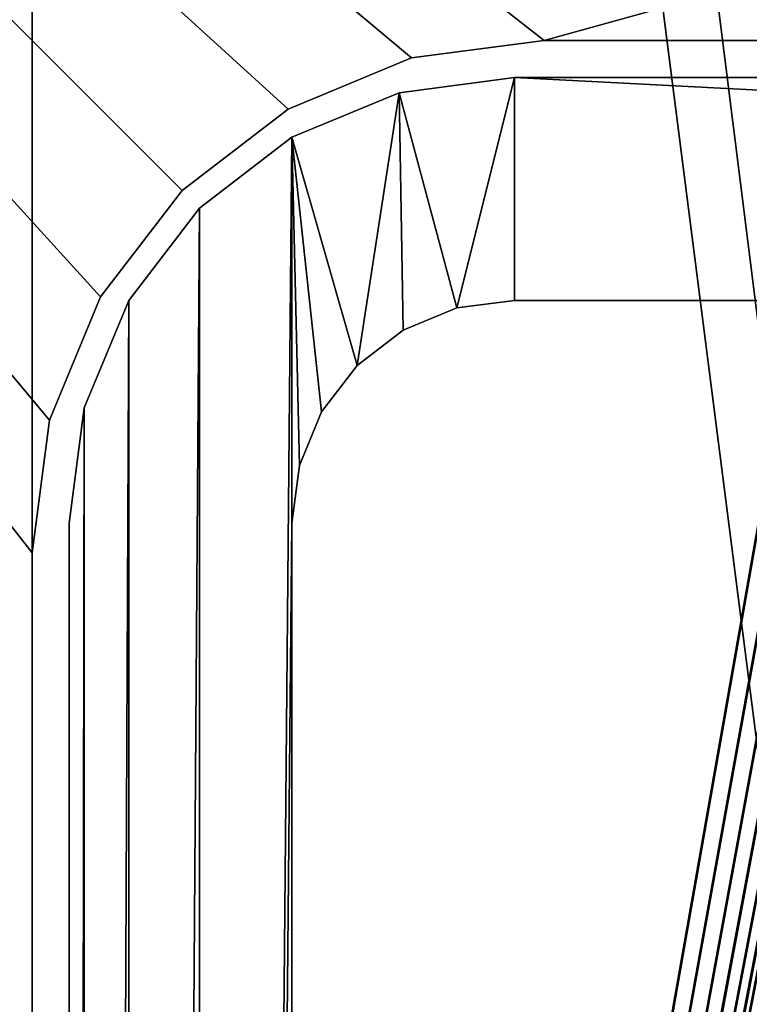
# Model space of a CAD drawing. Extents: x -277 to 1811, y -97 to 1083.
# Tile 19 of 81: x 23 to 33, y 156 to 169. Entities that reach past the tile are written whole.
import ezdxf

# ---------------------------------------------------------------- set-up
doc = ezdxf.new("R2010")
doc.units = 0
doc.header["$LTSCALE"] = 25.4
doc.layers.get('0').update_dxf_attribs({"color": 13, "linetype": 'CONTINUOUS'})
doc.layers.add('STEEL', color=134, linetype='CONTINUOUS')
doc.layers.add('WOOD', color=36, linetype='CONTINUOUS')

# ---------------------------------------------------------------- blocks, each defined once
blk = doc.blocks.new('LVI294_01A_01_01')
at = {"color": 0}
for p, q in [((0, 34.796, -65.553), (415, 35, -64)), ((0, 34.796, -65.553), (415, 35, -64)), ((0, 34.796, -65.553), (0, 35, -64)), ((0, 35, -64), (415, 35, -64)), ((0, 35, -64), (0, 35, 64)), ((0, 35, -64), (415, 35, -64)), ((0, 35, -64), (0, 35, 64)), ((0, 34.796, -65.553), (0, 35, -64)), ((415, 35, -64), (415, 34.796, -65.553)), ((415, 35, 64), (415, 35, -64)), ((415, 35, -64), (415, 34.796, -65.553)), ((415, 35, 64), (415, 35, -64)), ((0, 34.196, -67), (415, 34.796, -65.553)), ((0, 34.196, -67), (415, 34.796, -65.553)), ((0, 34.196, -67), (0, 34.796, -65.553)), ((0, 34.796, -65.553), (415, 34.796, -65.553)), ((0, 34.796, -65.553), (415, 34.796, -65.553)), ((0, 34.196, -67), (0, 34.796, -65.553)), ((415, 34.796, -65.553), (415, 34.196, -67)), ((415, 34.796, -65.553), (415, 34.196, -67)), ((0, 33.243, -68.243), (415, 34.196, -67)), ((0, 33.243, -68.243), (415, 34.196, -67)), ((0, 33.243, -68.243), (0, 34.196, -67)), ((0, 34.196, -67), (415, 34.196, -67)), ((0, 34.196, -67), (415, 34.196, -67)), ((0, 33.243, -68.243), (0, 34.196, -67)), ((415, 34.196, -67), (415, 33.243, -68.243)), ((415, 34.196, -67), (415, 33.243, -68.243)), ((0, 32, -69.196), (415, 33.243, -68.243)), ((0, 32, -69.196), (415, 33.243, -68.243)), ((0, 32, -69.196), (0, 33.243, -68.243)), ((0, 33.243, -68.243), (415, 33.243, -68.243)), ((0, 33.243, -68.243), (415, 33.243, -68.243)), ((0, 32, -69.196), (0, 33.243, -68.243)), ((415, 33.243, -68.243), (415, 32, -69.196)), ((415, 33.243, -68.243), (415, 32, -69.196)), ((0, 30.553, -69.796), (415, 32, -69.196)), ((0, 30.553, -69.796), (415, 32, -69.196)), ((0, 30.553, -69.796), (0, 32, -69.196)), ((0, 32, -69.196), (415, 32, -69.196)), ((0, 32, -69.196), (415, 32, -69.196)), ((0, 32, 64), (0, 32, -64)), ((0, 32, -64), (415, 32, -64)), ((0, 32, -64), (415, 32, -64)), ((0, 32, -64), (415, 31.898, -64.776)), ((0, 32, -64), (415, 31.898, -64.776)), ((0, 32, -64), (0, 31.898, -64.776)), ((0, 30.553, -69.796), (0, 32, -69.196)), ((0, 32, -64), (0, 31.898, -64.776)), ((0, 32, 64), (0, 32, -64)), ((415, 32, -69.196), (415, 30.553, -69.796)), ((415, 32, -64), (415, 32, 64)), ((415, 31.898, -64.776), (415, 32, -64)), ((415, 32, -69.196), (415, 30.553, -69.796)), ((415, 32, -64), (415, 32, 64)), ((415, 31.898, -64.776), (415, 32, -64)), ((0, 31.898, -64.776), (415, 31.898, -64.776)), ((0, 31.898, -64.776), (415, 31.898, -64.776)), ((0, 31.898, -64.776), (415, 31.598, -65.5)), ((0, 31.898, -64.776), (415, 31.598, -65.5)), ((0, 31.898, -64.776), (0, 31.598, -65.5)), ((0, 31.898, -64.776), (0, 31.598, -65.5)), ((415, 31.598, -65.5), (415, 31.898, -64.776)), ((415, 31.598, -65.5), (415, 31.898, -64.776)), ((0, 31.598, -65.5), (415, 31.598, -65.5)), ((0, 31.598, -65.5), (415, 31.598, -65.5)), ((0, 31.598, -65.5), (415, 31.121, -66.121)), ((0, 31.598, -65.5), (415, 31.121, -66.121)), ((0, 31.598, -65.5), (0, 31.121, -66.121)), ((0, 31.598, -65.5), (0, 31.121, -66.121)), ((415, 31.121, -66.121), (415, 31.598, -65.5)), ((415, 31.121, -66.121), (415, 31.598, -65.5)), ((0, 31.121, -66.121), (415, 31.121, -66.121)), ((0, 31.121, -66.121), (415, 31.121, -66.121)), ((0, 31.121, -66.121), (415, 30.5, -66.598)), ((0, 31.121, -66.121), (415, 30.5, -66.598)), ((0, 31.121, -66.121), (0, 30.5, -66.598)), ((0, 31.121, -66.121), (0, 30.5, -66.598)), ((415, 30.5, -66.598), (415, 31.121, -66.121)), ((415, 30.5, -66.598), (415, 31.121, -66.121)), ((0, 29, -70), (415, 30.553, -69.796)), ((0, 29, -70), (415, 30.553, -69.796)), ((0, 29, -70), (0, 30.553, -69.796)), ((0, 30.553, -69.796), (415, 30.553, -69.796)), ((0, 30.553, -69.796), (415, 30.553, -69.796)), ((0, 29, -70), (0, 30.553, -69.796)), ((0, 30.5, -66.598), (415, 30.5, -66.598)), ((0, 30.5, -66.598), (415, 30.5, -66.598)), ((0, 30.5, -66.598), (415, 29.776, -66.898)), ((0, 30.5, -66.598), (415, 29.776, -66.898)), ((0, 30.5, -66.598), (0, 29.776, -66.898)), ((0, 30.5, -66.598), (0, 29.776, -66.898)), ((415, 30.553, -69.796), (415, 29, -70)), ((415, 30.553, -69.796), (415, 29, -70)), ((415, 29.776, -66.898), (415, 30.5, -66.598)), ((415, 29.776, -66.898), (415, 30.5, -66.598)), ((0, 29.776, -66.898), (415, 29.776, -66.898)), ((0, 29.776, -66.898), (415, 29.776, -66.898)), ((0, 29.776, -66.898), (415, 29, -67)), ((0, 29.776, -66.898), (415, 29, -67)), ((0, 29.776, -66.898), (0, 29, -67)), ((0, 29.776, -66.898), (0, 29, -67)), ((415, 29, -67), (415, 29.776, -66.898)), ((415, 29, -67), (415, 29.776, -66.898)), ((0, -29, -70), (0, 29, -70)), ((0, 29, -70), (415, 29, -70)), ((0, 29, -70), (415, 29, -70)), ((0, 29, -67), (415, 29, -67)), ((0, 29, -67), (0, -29, -67)), ((0, 29, -67), (415, 29, -67)), ((0, -29, -70), (0, 29, -70)), ((0, 29, -67), (0, -29, -67)), ((415, 29, -70), (415, -29, -70)), ((415, -29, -67), (415, 29, -67)), ((415, 29, -70), (415, -29, -70)), ((415, -29, -67), (415, 29, -67))]:
    blk.add_line(p, q, dxfattribs=at)
at = {"color": 253}
mesh = blk.add_polyface(dxfattribs=at)
corners = [(415, 35, -64), (415, 34.796, -65.553), (0, 34.796, -65.553)]
mesh.append_faces([[corners[k] for k in face] for face in [(0, 1, 2)]], dxfattribs={"color": 253})
mesh = blk.add_polyface(dxfattribs=at)
corners = [(0, 35, -64), (415, 35, -64), (0, 34.796, -65.553)]
mesh.append_faces([[corners[k] for k in face] for face in [(0, 1, 2)]], dxfattribs={"color": 253})
mesh = blk.add_polyface(dxfattribs=at)
corners = [(0, 35, -64), (415, 35, 64), (415, 35, -64), (0, 35, 64)]
mesh.append_faces([[corners[k] for k in face] for face in [(0, 1, 2), (1, 0, 3)]], dxfattribs={"vtx0": -1, "color": 253})
mesh = blk.add_polyface(dxfattribs=at)
corners = [(0, -34.796, 65.553), (0, -35, -64), (0, -35, 64), (0, -34.796, -65.553), (0, -34.196, 67), (0, -34.196, -67), (0, -33.243, 68.243), (0, -33.243, -68.243), (0, -32, 69.196), (0, -32, -69.196), (0, -32, 64), (0, -31.898, 64.776), (0, -30.553, 69.796), (0, -31.598, 65.5), (0, -31.121, 66.121), (0, -30.5, 66.598), (0, -29, 70), (0, -29.776, 66.898), (0, -29, 67), (0, 29, 70), (0, 29, 67), (0, 30.553, 69.796), (0, 29.776, 66.898), (0, 30.5, 66.598), (0, 31.121, 66.121), (0, 32, 69.196), (0, 31.598, 65.5), (0, 31.898, 64.776), (0, 32, 64), (0, 32, -64), (0, -31.898, -64.776), (0, -30.553, -69.796), (0, -32, -64), (0, -31.598, -65.5), (0, -31.121, -66.121), (0, -30.5, -66.598), (0, -29, -70), (0, -29.776, -66.898), (0, -29, -67), (0, 29, -70), (0, 29, -67), (0, 29.776, -66.898), (0, 30.553, -69.796), (0, 30.5, -66.598), (0, 31.121, -66.121), (0, 32, -69.196), (0, 31.598, -65.5), (0, 31.898, -64.776), (0, 33.243, 68.243), (0, 33.243, -68.243), (0, 34.196, 67), (0, 34.196, -67), (0, 34.796, 65.553), (0, 34.796, -65.553), (0, 35, 64), (0, 35, -64)]
mesh.append_faces([[corners[k] for k in face] for face in [(0, 1, 2), (53, 54, 55)]], dxfattribs={"vtx0": -1, "color": 253})
mesh.append_faces([[corners[k] for k in face] for face in [(1, 0, 3), (3, 4, 5), (5, 6, 7), (7, 8, 9), (10, 8, 11), (11, 12, 13), (13, 12, 14), (14, 12, 15), (15, 16, 17), (17, 16, 18), (18, 19, 20), (20, 21, 22), (22, 21, 23), (23, 21, 24), (24, 25, 26), (26, 25, 27), (27, 25, 28), (28, 25, 29), (9, 30, 31), (30, 9, 32), (32, 9, 10), (31, 35, 36), (36, 38, 39), (39, 41, 42), (42, 44, 45), (45, 48, 49), (49, 50, 51), (51, 52, 53)]], dxfattribs={"vtx0": -1, "vtx1": -1, "color": 253})
mesh.append_faces([[corners[k] for k in face] for face in [(9, 8, 10), (45, 29, 25)]], dxfattribs={"vtx0": -1, "vtx1": -1, "vtx2": -1, "color": 253})
mesh.append_faces([[corners[k] for k in face] for face in [(3, 0, 4), (5, 4, 6), (7, 6, 8), (11, 8, 12), (15, 12, 16), (18, 16, 19), (20, 19, 21), (24, 21, 25), (31, 30, 33), (31, 33, 34), (31, 34, 35), (36, 35, 37), (36, 37, 38), (39, 38, 40), (39, 40, 41), (42, 41, 43), (42, 43, 44), (45, 44, 46), (45, 46, 47), (45, 47, 29), (45, 25, 48), (49, 48, 50), (51, 50, 52), (53, 52, 54)]], dxfattribs={"vtx0": -1, "vtx2": -1, "color": 253})
mesh = blk.add_polyface(dxfattribs=at)
corners = [(415, -32, -69.196), (415, -32, -64), (415, -32, 64), (415, -31.898, -64.776), (415, -30.553, -69.796), (415, -31.598, -65.5), (415, -31.121, -66.121), (415, -30.5, -66.598), (415, -29, -70), (415, -29.776, -66.898), (415, -29, -67), (415, 29, -70), (415, 29, -67), (415, 29.776, -66.898), (415, 30.553, -69.796), (415, 30.5, -66.598), (415, 31.121, -66.121), (415, 32, -69.196), (415, 31.598, -65.5), (415, 31.898, -64.776), (415, 32, -64), (415, -35, -64), (415, -34.796, 65.553), (415, -35, 64), (415, -34.796, -65.553), (415, -34.196, 67), (415, -34.196, -67), (415, -33.243, 68.243), (415, -33.243, -68.243), (415, -32, 69.196), (415, -31.898, 64.776), (415, -30.553, 69.796), (415, -31.598, 65.5), (415, -31.121, 66.121), (415, -30.5, 66.598), (415, -29, 70), (415, -29.776, 66.898), (415, -29, 67), (415, 29, 70), (415, 29, 67), (415, 29.776, 66.898), (415, 30.553, 69.796), (415, 30.5, 66.598), (415, 31.121, 66.121), (415, 32, 69.196), (415, 31.598, 65.5), (415, 31.898, 64.776), (415, 32, 64), (415, 33.243, 68.243), (415, 33.243, -68.243), (415, 34.196, 67), (415, 34.196, -67), (415, 34.796, 65.553), (415, 34.796, -65.553), (415, 35, 64), (415, 35, -64)]
mesh.append_faces([[corners[k] for k in face] for face in [(21, 22, 23), (54, 53, 55)]], dxfattribs={"vtx0": -1, "color": 253})
mesh.append_faces([[corners[k] for k in face] for face in [(1, 0, 3), (3, 4, 5), (5, 4, 6), (6, 4, 7), (7, 8, 9), (9, 8, 10), (10, 11, 12), (12, 11, 13), (13, 14, 15), (15, 14, 16), (16, 17, 18), (18, 17, 19), (19, 17, 20), (22, 24, 25), (25, 26, 27), (27, 28, 29), (29, 30, 31), (31, 34, 35), (35, 37, 38), (38, 40, 41), (41, 43, 44), (44, 20, 48), (48, 49, 50), (50, 51, 52), (52, 53, 54)]], dxfattribs={"vtx0": -1, "vtx1": -1, "color": 253})
mesh.append_faces([[corners[k] for k in face] for face in [(29, 0, 2), (48, 20, 17)]], dxfattribs={"vtx0": -1, "vtx1": -1, "vtx2": -1, "color": 253})
mesh.append_faces([[corners[k] for k in face] for face in [(0, 1, 2), (3, 0, 4), (7, 4, 8), (10, 8, 11), (13, 11, 14), (16, 14, 17), (22, 21, 24), (25, 24, 26), (27, 26, 28), (29, 28, 0), (29, 2, 30), (31, 30, 32), (31, 32, 33), (31, 33, 34), (35, 34, 36), (35, 36, 37), (38, 37, 39), (38, 39, 40), (41, 40, 42), (41, 42, 43), (44, 43, 45), (44, 45, 46), (44, 46, 47), (44, 47, 20), (48, 17, 49), (50, 49, 51), (52, 51, 53)]], dxfattribs={"vtx0": -1, "vtx2": -1, "color": 253})
mesh = blk.add_polyface(dxfattribs=at)
corners = [(415, 34.796, -65.553), (415, 34.196, -67), (0, 34.196, -67)]
mesh.append_faces([[corners[k] for k in face] for face in [(0, 1, 2)]], dxfattribs={"color": 253})
mesh = blk.add_polyface(dxfattribs=at)
corners = [(0, 34.796, -65.553), (415, 34.796, -65.553), (0, 34.196, -67)]
mesh.append_faces([[corners[k] for k in face] for face in [(0, 1, 2)]], dxfattribs={"color": 253})
mesh = blk.add_polyface(dxfattribs=at)
corners = [(415, 34.196, -67), (415, 33.243, -68.243), (0, 33.243, -68.243)]
mesh.append_faces([[corners[k] for k in face] for face in [(0, 1, 2)]], dxfattribs={"color": 253})
mesh = blk.add_polyface(dxfattribs=at)
corners = [(0, 34.196, -67), (415, 34.196, -67), (0, 33.243, -68.243)]
mesh.append_faces([[corners[k] for k in face] for face in [(0, 1, 2)]], dxfattribs={"color": 253})
mesh = blk.add_polyface(dxfattribs=at)
corners = [(415, 32, -69.196), (0, 32, -69.196), (415, 33.243, -68.243)]
mesh.append_faces([[corners[k] for k in face] for face in [(0, 1, 2)]], dxfattribs={"color": 253})
mesh = blk.add_polyface(dxfattribs=at)
corners = [(415, 33.243, -68.243), (0, 32, -69.196), (0, 33.243, -68.243)]
mesh.append_faces([[corners[k] for k in face] for face in [(0, 1, 2)]], dxfattribs={"color": 253})
mesh = blk.add_polyface(dxfattribs=at)
corners = [(415, 30.553, -69.796), (0, 30.553, -69.796), (415, 32, -69.196)]
mesh.append_faces([[corners[k] for k in face] for face in [(0, 1, 2)]], dxfattribs={"color": 253})
mesh = blk.add_polyface(dxfattribs=at)
corners = [(415, 32, -69.196), (0, 30.553, -69.796), (0, 32, -69.196)]
mesh.append_faces([[corners[k] for k in face] for face in [(0, 1, 2)]], dxfattribs={"color": 253})
mesh = blk.add_polyface(dxfattribs=at)
corners = [(415, 32, 64), (0, 32, -64), (415, 32, -64), (0, 32, 64)]
mesh.append_faces([[corners[k] for k in face] for face in [(0, 1, 2), (1, 0, 3)]], dxfattribs={"vtx0": -1, "color": 253})
mesh = blk.add_polyface(dxfattribs=at)
corners = [(0, 32, -64), (415, 31.898, -64.776), (415, 32, -64)]
mesh.append_faces([[corners[k] for k in face] for face in [(0, 1, 2)]], dxfattribs={"color": 253})
mesh = blk.add_polyface(dxfattribs=at)
corners = [(0, 32, -64), (0, 31.898, -64.776), (415, 31.898, -64.776)]
mesh.append_faces([[corners[k] for k in face] for face in [(0, 1, 2)]], dxfattribs={"color": 253})
mesh = blk.add_polyface(dxfattribs=at)
corners = [(0, 31.898, -64.776), (415, 31.598, -65.5), (415, 31.898, -64.776)]
mesh.append_faces([[corners[k] for k in face] for face in [(0, 1, 2)]], dxfattribs={"color": 253})
mesh = blk.add_polyface(dxfattribs=at)
corners = [(0, 31.898, -64.776), (0, 31.598, -65.5), (415, 31.598, -65.5)]
mesh.append_faces([[corners[k] for k in face] for face in [(0, 1, 2)]], dxfattribs={"color": 253})
mesh = blk.add_polyface(dxfattribs=at)
corners = [(0, 31.598, -65.5), (415, 31.121, -66.121), (415, 31.598, -65.5)]
mesh.append_faces([[corners[k] for k in face] for face in [(0, 1, 2)]], dxfattribs={"color": 253})
mesh = blk.add_polyface(dxfattribs=at)
corners = [(0, 31.598, -65.5), (0, 31.121, -66.121), (415, 31.121, -66.121)]
mesh.append_faces([[corners[k] for k in face] for face in [(0, 1, 2)]], dxfattribs={"color": 253})
mesh = blk.add_polyface(dxfattribs=at)
corners = [(415, 31.121, -66.121), (0, 31.121, -66.121), (415, 30.5, -66.598)]
mesh.append_faces([[corners[k] for k in face] for face in [(0, 1, 2)]], dxfattribs={"color": 253})
mesh = blk.add_polyface(dxfattribs=at)
corners = [(415, 30.5, -66.598), (0, 31.121, -66.121), (0, 30.5, -66.598)]
mesh.append_faces([[corners[k] for k in face] for face in [(0, 1, 2)]], dxfattribs={"color": 253})
mesh = blk.add_polyface(dxfattribs=at)
corners = [(415, 29, -70), (0, 29, -70), (415, 30.553, -69.796)]
mesh.append_faces([[corners[k] for k in face] for face in [(0, 1, 2)]], dxfattribs={"color": 253})
mesh = blk.add_polyface(dxfattribs=at)
corners = [(415, 30.553, -69.796), (0, 29, -70), (0, 30.553, -69.796)]
mesh.append_faces([[corners[k] for k in face] for face in [(0, 1, 2)]], dxfattribs={"color": 253})
mesh = blk.add_polyface(dxfattribs=at)
corners = [(415, 30.5, -66.598), (0, 30.5, -66.598), (415, 29.776, -66.898)]
mesh.append_faces([[corners[k] for k in face] for face in [(0, 1, 2)]], dxfattribs={"color": 253})
mesh = blk.add_polyface(dxfattribs=at)
corners = [(415, 29.776, -66.898), (0, 30.5, -66.598), (0, 29.776, -66.898)]
mesh.append_faces([[corners[k] for k in face] for face in [(0, 1, 2)]], dxfattribs={"color": 253})
mesh = blk.add_polyface(dxfattribs=at)
corners = [(415, 29.776, -66.898), (0, 29.776, -66.898), (415, 29, -67)]
mesh.append_faces([[corners[k] for k in face] for face in [(0, 1, 2)]], dxfattribs={"color": 253})
mesh = blk.add_polyface(dxfattribs=at)
corners = [(415, 29, -67), (0, 29.776, -66.898), (0, 29, -67)]
mesh.append_faces([[corners[k] for k in face] for face in [(0, 1, 2)]], dxfattribs={"color": 253})
mesh = blk.add_polyface(dxfattribs=at)
corners = [(0, 29, -70), (415, -29, -70), (0, -29, -70), (415, 29, -70)]
mesh.append_faces([[corners[k] for k in face] for face in [(0, 1, 2), (1, 0, 3)]], dxfattribs={"vtx0": -1, "color": 253})
mesh = blk.add_polyface(dxfattribs=at)
corners = [(0, -29, -67), (415, 29, -67), (0, 29, -67), (415, -29, -67)]
mesh.append_faces([[corners[k] for k in face] for face in [(0, 1, 2), (1, 0, 3)]], dxfattribs={"vtx0": -1, "color": 253})
blk = doc.blocks.new('LVI294_01_A_01_02')
at = {"color": 0}
for p, q in [((170.5, 31.4), (170.5, 88.6)), ((170.5, 88.6, 5), (170.5, 31.4, 5)), ((170.5, 31.4), (170.5, 88.6)), ((170.5, 88.6, 5), (170.5, 31.4, 5)), ((170.265, 29.614), (170.5, 31.4)), ((170.5, 31.4, 5), (170.265, 29.614, 5)), ((170.5, 31.4), (170.265, 29.614, 5)), ((170.5, 31.4, 5), (170.265, 29.614, 5)), ((170.5, 31.4), (170.265, 29.614, 5)), ((170.265, 29.614), (170.5, 31.4)), ((170.5, 31.4), (170.5, 31.4, 5)), ((170.5, 31.4), (170.5, 31.4, 5)), ((169.576, 27.95), (170.265, 29.614)), ((170.265, 29.614, 5), (169.576, 27.95, 5)), ((170.265, 29.614), (169.576, 27.95, 5)), ((170.265, 29.614, 5), (169.576, 27.95, 5)), ((170.265, 29.614), (169.576, 27.95, 5)), ((169.576, 27.95), (170.265, 29.614)), ((170.265, 29.614), (170.265, 29.614, 5)), ((170.265, 29.614), (170.265, 29.614, 5)), ((168.479, 26.521), (169.576, 27.95)), ((169.576, 27.95, 5), (168.479, 26.521, 5)), ((169.576, 27.95), (168.479, 26.521, 5)), ((169.576, 27.95, 5), (168.479, 26.521, 5)), ((169.576, 27.95), (168.479, 26.521, 5)), ((168.479, 26.521), (169.576, 27.95)), ((169.576, 27.95), (169.576, 27.95, 5)), ((169.576, 27.95), (169.576, 27.95, 5)), ((167.05, 25.424), (168.479, 26.521)), ((168.479, 26.521, 5), (167.05, 25.424, 5)), ((168.479, 26.521), (167.05, 25.424, 5)), ((168.479, 26.521, 5), (167.05, 25.424, 5)), ((168.479, 26.521), (167.05, 25.424, 5)), ((167.05, 25.424), (168.479, 26.521)), ((168.479, 26.521), (168.479, 26.521, 5)), ((168.479, 26.521), (168.479, 26.521, 5)), ((165.386, 24.735), (167.05, 25.424)), ((167.05, 25.424, 5), (165.386, 24.735, 5)), ((167.05, 25.424), (165.386, 24.735, 5)), ((167.05, 25.424, 5), (165.386, 24.735, 5)), ((167.05, 25.424), (165.386, 24.735, 5)), ((165.386, 24.735), (167.05, 25.424)), ((167.05, 25.424), (167.05, 25.424, 5)), ((167.05, 25.424), (167.05, 25.424, 5)), ((163.6, 24.5), (165.386, 24.735)), ((165.386, 24.735, 5), (163.6, 24.5, 5)), ((165.386, 24.735), (163.6, 24.5, 5)), ((165.386, 24.735, 5), (163.6, 24.5, 5)), ((165.386, 24.735), (163.6, 24.5, 5)), ((163.6, 24.5), (165.386, 24.735)), ((165.386, 24.735), (165.386, 24.735, 5)), ((165.386, 24.735), (165.386, 24.735, 5)), ((36.4, 24.5), (163.6, 24.5)), ((163.6, 24.5, 5), (36.4, 24.5, 5)), ((36.4, 24.5), (163.6, 24.5)), ((163.6, 24.5, 5), (36.4, 24.5, 5)), ((163.6, 24.5), (163.6, 24.5, 5)), ((163.6, 24.5), (163.6, 24.5, 5))]:
    blk.add_line(p, q, dxfattribs=at)
at = {"color": 253}
mesh = blk.add_polyface(dxfattribs=at)
corners = [(5, 120), (29.5, 88.6), (29.5, 31.4), (29.735, 90.386), (30.424, 92.05), (31.521, 93.479), (32.95, 94.576), (34.614, 95.265), (195, 120), (36.4, 95.5), (163.6, 95.5), (165.386, 95.265), (167.05, 94.576), (168.479, 93.479), (169.576, 92.05), (170.265, 90.386), (170.5, 88.6), (170.5, 31.4), (0, 115), (0.17, 3.706), (0, 5), (0.17, 116.294), (0.67, 2.5), (0.67, 117.5), (1.464, 1.464), (1.464, 118.536), (2.5, 0.67), (2.5, 119.33), (3.706, 0.17), (3.706, 119.83), (5, 0), (29.735, 29.614), (30.424, 27.95), (31.521, 26.521), (32.95, 25.424), (34.614, 24.735), (195, 0), (36.4, 24.5), (163.6, 24.5), (165.386, 24.735), (167.05, 25.424), (168.479, 26.521), (169.576, 27.95), (170.265, 29.614), (196.294, 119.83), (196.294, 0.17), (197.5, 0.67), (197.5, 119.33), (198.536, 118.536), (198.536, 1.464), (199.33, 2.5), (199.33, 117.5), (199.83, 3.706), (199.83, 116.294), (200, 5), (200, 115)]
mesh.append_faces([[corners[k] for k in face] for face in [(18, 19, 20), (54, 53, 55)]], dxfattribs={"vtx0": -1, "color": 253})
mesh.append_faces([[corners[k] for k in face] for face in [(1, 0, 3), (3, 0, 4), (4, 0, 5), (5, 0, 6), (6, 0, 7), (7, 8, 9), (9, 8, 10), (10, 8, 11), (11, 8, 12), (12, 8, 13), (13, 8, 14), (14, 8, 15), (15, 8, 16), (16, 8, 17), (19, 21, 22), (22, 23, 24), (24, 25, 26), (26, 27, 28), (28, 29, 30), (30, 35, 36), (31, 0, 2), (36, 44, 45), (45, 44, 46), (46, 48, 49), (49, 48, 50), (50, 51, 52), (52, 53, 54)]], dxfattribs={"vtx0": -1, "vtx1": -1, "color": 253})
mesh.append_faces([[corners[k] for k in face] for face in [(30, 0, 31), (36, 17, 8)]], dxfattribs={"vtx0": -1, "vtx1": -1, "vtx2": -1, "color": 253})
mesh.append_faces([[corners[k] for k in face] for face in [(0, 1, 2), (7, 0, 8), (19, 18, 21), (22, 21, 23), (24, 23, 25), (26, 25, 27), (28, 27, 29), (30, 29, 0), (30, 31, 32), (30, 32, 33), (30, 33, 34), (30, 34, 35), (36, 35, 37), (36, 37, 38), (36, 38, 39), (36, 39, 40), (36, 40, 41), (36, 41, 42), (36, 42, 43), (36, 43, 17), (36, 8, 44), (46, 44, 47), (46, 47, 48), (50, 48, 51), (52, 51, 53)]], dxfattribs={"vtx0": -1, "vtx2": -1, "color": 253})
mesh = blk.add_polyface(dxfattribs=at)
corners = [(0.17, 3.706, 5), (0, 115, 5), (0, 5, 5), (0.17, 116.294, 5), (0.67, 2.5, 5), (0.67, 117.5, 5), (1.464, 1.464, 5), (1.464, 118.536, 5), (2.5, 0.67, 5), (2.5, 119.33, 5), (3.706, 0.17, 5), (3.706, 119.83, 5), (5, 0, 5), (5, 120, 5), (29.735, 29.614, 5), (30.424, 27.95, 5), (31.521, 26.521, 5), (32.95, 25.424, 5), (34.614, 24.735, 5), (195, 0, 5), (29.5, 31.4, 5), (36.4, 24.5, 5), (163.6, 24.5, 5), (165.386, 24.735, 5), (167.05, 25.424, 5), (168.479, 26.521, 5), (169.576, 27.95, 5), (170.265, 29.614, 5), (170.5, 31.4, 5), (34.614, 95.265, 5), (195, 120, 5), (32.95, 94.576, 5), (31.521, 93.479, 5), (30.424, 92.05, 5), (29.735, 90.386, 5), (29.5, 88.6, 5), (36.4, 95.5, 5), (163.6, 95.5, 5), (165.386, 95.265, 5), (167.05, 94.576, 5), (168.479, 93.479, 5), (169.576, 92.05, 5), (170.265, 90.386, 5), (170.5, 88.6, 5), (196.294, 0.17, 5), (196.294, 119.83, 5), (197.5, 0.67, 5), (197.5, 119.33, 5), (198.536, 1.464, 5), (198.536, 118.536, 5), (199.33, 2.5, 5), (199.33, 117.5, 5), (199.83, 3.706, 5), (199.83, 116.294, 5), (200, 5, 5), (200, 115, 5)]
mesh.append_faces([[corners[k] for k in face] for face in [(0, 1, 2), (53, 54, 55)]], dxfattribs={"vtx0": -1, "color": 253})
mesh.append_faces([[corners[k] for k in face] for face in [(1, 0, 3), (3, 4, 5), (5, 6, 7), (7, 8, 9), (9, 10, 11), (11, 12, 13), (14, 12, 15), (15, 12, 16), (16, 12, 17), (17, 12, 18), (18, 19, 21), (21, 19, 22), (22, 19, 23), (23, 19, 24), (24, 19, 25), (25, 19, 26), (26, 19, 27), (27, 19, 28), (13, 29, 30), (29, 13, 31), (31, 13, 32), (32, 13, 33), (33, 13, 34), (34, 13, 35), (35, 13, 20), (30, 44, 45), (45, 46, 47), (47, 48, 49), (49, 50, 51), (51, 52, 53)]], dxfattribs={"vtx0": -1, "vtx1": -1, "color": 253})
mesh.append_faces([[corners[k] for k in face] for face in [(13, 12, 14), (30, 28, 19)]], dxfattribs={"vtx0": -1, "vtx1": -1, "vtx2": -1, "color": 253})
mesh.append_faces([[corners[k] for k in face] for face in [(3, 0, 4), (5, 4, 6), (7, 6, 8), (9, 8, 10), (11, 10, 12), (18, 12, 19), (13, 14, 20), (30, 29, 36), (30, 36, 37), (30, 37, 38), (30, 38, 39), (30, 39, 40), (30, 40, 41), (30, 41, 42), (30, 42, 43), (30, 43, 28), (30, 19, 44), (45, 44, 46), (47, 46, 48), (49, 48, 50), (51, 50, 52), (53, 52, 54)]], dxfattribs={"vtx0": -1, "vtx2": -1, "color": 253})
mesh = blk.add_polyface(dxfattribs=at)
corners = [(170.5, 88.6, 5), (170.5, 31.4), (170.5, 31.4, 5), (170.5, 88.6)]
mesh.append_faces([[corners[k] for k in face] for face in [(0, 1, 2), (1, 0, 3)]], dxfattribs={"vtx0": -1, "color": 253})
mesh = blk.add_polyface(dxfattribs=at)
corners = [(170.5, 31.4), (170.265, 29.614, 5), (170.5, 31.4, 5)]
mesh.append_faces([[corners[k] for k in face] for face in [(0, 1, 2)]], dxfattribs={"color": 253})
mesh = blk.add_polyface(dxfattribs=at)
corners = [(170.5, 31.4), (170.265, 29.614), (170.265, 29.614, 5)]
mesh.append_faces([[corners[k] for k in face] for face in [(0, 1, 2)]], dxfattribs={"color": 253})
mesh = blk.add_polyface(dxfattribs=at)
corners = [(170.265, 29.614, 5), (170.265, 29.614), (169.576, 27.95, 5)]
mesh.append_faces([[corners[k] for k in face] for face in [(0, 1, 2)]], dxfattribs={"color": 253})
mesh = blk.add_polyface(dxfattribs=at)
corners = [(170.265, 29.614), (169.576, 27.95), (169.576, 27.95, 5)]
mesh.append_faces([[corners[k] for k in face] for face in [(0, 1, 2)]], dxfattribs={"color": 253})
mesh = blk.add_polyface(dxfattribs=at)
corners = [(169.576, 27.95), (168.479, 26.521, 5), (169.576, 27.95, 5)]
mesh.append_faces([[corners[k] for k in face] for face in [(0, 1, 2)]], dxfattribs={"color": 253})
mesh = blk.add_polyface(dxfattribs=at)
corners = [(169.576, 27.95), (168.479, 26.521), (168.479, 26.521, 5)]
mesh.append_faces([[corners[k] for k in face] for face in [(0, 1, 2)]], dxfattribs={"color": 253})
mesh = blk.add_polyface(dxfattribs=at)
corners = [(168.479, 26.521, 5), (168.479, 26.521), (167.05, 25.424, 5)]
mesh.append_faces([[corners[k] for k in face] for face in [(0, 1, 2)]], dxfattribs={"color": 253})
mesh = blk.add_polyface(dxfattribs=at)
corners = [(167.05, 25.424, 5), (168.479, 26.521), (167.05, 25.424)]
mesh.append_faces([[corners[k] for k in face] for face in [(0, 1, 2)]], dxfattribs={"color": 253})
mesh = blk.add_polyface(dxfattribs=at)
corners = [(167.05, 25.424, 5), (167.05, 25.424), (165.386, 24.735, 5)]
mesh.append_faces([[corners[k] for k in face] for face in [(0, 1, 2)]], dxfattribs={"color": 253})
mesh = blk.add_polyface(dxfattribs=at)
corners = [(165.386, 24.735, 5), (167.05, 25.424), (165.386, 24.735)]
mesh.append_faces([[corners[k] for k in face] for face in [(0, 1, 2)]], dxfattribs={"color": 253})
mesh = blk.add_polyface(dxfattribs=at)
corners = [(165.386, 24.735, 5), (165.386, 24.735), (163.6, 24.5, 5)]
mesh.append_faces([[corners[k] for k in face] for face in [(0, 1, 2)]], dxfattribs={"color": 253})
mesh = blk.add_polyface(dxfattribs=at)
corners = [(163.6, 24.5, 5), (165.386, 24.735), (163.6, 24.5)]
mesh.append_faces([[corners[k] for k in face] for face in [(0, 1, 2)]], dxfattribs={"color": 253})
mesh = blk.add_polyface(dxfattribs=at)
corners = [(36.4, 24.5, 5), (163.6, 24.5), (36.4, 24.5), (163.6, 24.5, 5)]
mesh.append_faces([[corners[k] for k in face] for face in [(0, 1, 2), (1, 0, 3)]], dxfattribs={"vtx0": -1, "color": 253})
blk = doc.blocks.new('LVI294_01A_01_03')
at = {"color": 253}
mesh = blk.add_polyface(dxfattribs=at)
corners = [(-70.329, 0, 0.287), (110.915, 0), (-72.706, 0), (108.538, 0, 0.287), (-68.088, 0, 1.13), (106.298, 0, 1.13), (-66.112, 0, 2.482), (104.322, 0, 2.482), (-64.514, 0, 4.264), (102.724, 0, 4.264), (-54.978, 0, 17.883), (93.188, 0, 17.883), (91.27, 0, 20.022), (-53.061, 0, 20.022), (88.899, 0, 21.644), (-50.689, 0, 21.644), (86.21, 0, 22.656), (-48.001, 0, 22.656), (-45.148, 0, 23), (83.358, 0, 23), (-177.5, 0, -10), (-62.5, 0, -59), (-177.5, 0, -59), (-62.241, 0, -58.966), (-62, 0, -58.866), (-61.793, 0, -58.707), (-61.634, 0, -58.5), (-61.534, 0, -58.259), (-61.5, 0, -58), (-61.5, 0, -55), (174.579, 0, -55), (174.579, 0), (-177.159, 0, -7.412), (-176.16, 0, -5), (-174.571, 0, -2.929), (-172.5, 0, -1.34), (-170.088, 0, -0.341), (-167.5, 0)]
mesh.append_faces([[corners[k] for k in face] for face in [(16, 18, 19), (20, 21, 22)]], dxfattribs={"vtx0": -1, "color": 253})
mesh.append_faces([[corners[k] for k in face] for face in [(0, 1, 2), (1, 0, 3), (3, 4, 5), (5, 6, 7), (7, 8, 9), (9, 10, 11), (11, 10, 12), (12, 13, 14), (14, 15, 16), (21, 20, 23), (23, 20, 24), (24, 20, 25), (25, 20, 26), (26, 20, 27), (27, 20, 28), (28, 20, 29), (29, 20, 30), (30, 20, 31), (31, 2, 1)]], dxfattribs={"vtx0": -1, "vtx1": -1, "color": 253})
mesh.append_faces([[corners[k] for k in face] for face in [(3, 0, 4), (5, 4, 6), (7, 6, 8), (9, 8, 10), (12, 10, 13), (14, 13, 15), (16, 15, 17), (16, 17, 18), (31, 20, 32), (31, 32, 33), (31, 33, 34), (31, 34, 35), (31, 35, 36), (31, 36, 37), (31, 37, 2)]], dxfattribs={"vtx0": -1, "vtx2": -1, "color": 253})
mesh = blk.add_polyface(dxfattribs=at)
corners = [(-62.241, -5, -58.966), (-177.5, -5, -59), (-62.5, -5, -59), (-177.5, -5, -10), (-62, -5, -58.866), (-61.793, -5, -58.707), (-61.634, -5, -58.5), (-61.534, -5, -58.259), (-61.5, -5, -58), (-61.5, -5, -55), (174.579, -5), (174.579, -5, -55), (-177.159, -5, -7.412), (-176.16, -5, -5), (-174.571, -5, -2.929), (-172.5, -5, -1.34), (-170.088, -5, -0.341), (110.915, -5), (108.538, -5, 0.287), (-72.706, -5), (-70.329, -5, 0.287), (-68.088, -5, 1.13), (106.298, -5, 1.13), (-66.112, -5, 2.482), (104.322, -5, 2.482), (-64.514, -5, 4.264), (102.724, -5, 4.264), (-54.978, -5, 17.883), (93.188, -5, 17.883), (91.27, -5, 20.022), (-53.061, -5, 20.022), (88.899, -5, 21.644), (-50.689, -5, 21.644), (86.21, -5, 22.656), (-48.001, -5, 22.656), (-45.148, -5, 23), (83.358, -5, 23), (-167.5, -5)]
mesh.append_faces([[corners[k] for k in face] for face in [(0, 1, 2), (10, 9, 11), (35, 33, 36)]], dxfattribs={"vtx0": -1, "color": 253})
mesh.append_faces([[corners[k] for k in face] for face in [(1, 0, 3), (3, 10, 12), (12, 10, 13), (13, 10, 14), (14, 10, 15), (15, 10, 16), (18, 19, 17), (19, 18, 20), (20, 18, 21), (21, 22, 23), (23, 24, 25), (25, 26, 27), (27, 29, 30), (30, 31, 32), (32, 33, 34), (34, 33, 35), (37, 17, 19)]], dxfattribs={"vtx0": -1, "vtx1": -1, "color": 253})
mesh.append_faces([[corners[k] for k in face] for face in [(9, 10, 3)]], dxfattribs={"vtx0": -1, "vtx1": -1, "vtx2": -1, "color": 253})
mesh.append_faces([[corners[k] for k in face] for face in [(3, 0, 4), (3, 4, 5), (3, 5, 6), (3, 6, 7), (3, 7, 8), (3, 8, 9), (16, 10, 17), (21, 18, 22), (23, 22, 24), (25, 24, 26), (27, 26, 28), (27, 28, 29), (30, 29, 31), (32, 31, 33), (17, 37, 16)]], dxfattribs={"vtx0": -1, "vtx2": -1, "color": 253})
blk = doc.blocks.new('LVI294_01A_01_05')
at = {"color": 253}
mesh = blk.add_polyface(dxfattribs=at)
corners = [(-0.601, -17.149, 58), (11.397, -16.912, 55), (-0.601, -17.149, 4), (11.397, -16.912, 58), (-0.567, -17.149, 58.259), (11.363, -16.913, 58.259), (-0.467, -17.147, 58.5), (11.263, -16.915, 58.5), (-0.308, -17.143, 58.707), (11.104, -16.918, 58.707), (-0.101, -17.139, 58.866), (10.897, -16.922, 58.866), (0.14, -17.135, 58.966), (10.656, -16.927, 58.966), (0.399, -17.129, 59), (10.397, -16.932, 59), (3.398, -17.07), (289.342, -11.421, 55), (289.342, -11.421), (2.363, -17.091, 0.136), (1.399, -17.11, 0.536), (0.57, -17.126, 1.172), (-0.065, -17.139, 2), (-0.465, -17.147, 2.965)]
mesh.append_faces([[corners[k] for k in face] for face in [(13, 14, 15), (16, 17, 18)]], dxfattribs={"vtx0": -1, "color": 253})
mesh.append_faces([[corners[k] for k in face] for face in [(0, 1, 2), (1, 0, 3), (3, 4, 5), (5, 6, 7), (7, 8, 9), (9, 10, 11), (11, 12, 13), (17, 2, 1)]], dxfattribs={"vtx0": -1, "vtx1": -1, "color": 253})
mesh.append_faces([[corners[k] for k in face] for face in [(3, 0, 4), (5, 4, 6), (7, 6, 8), (9, 8, 10), (11, 10, 12), (13, 12, 14), (17, 16, 19), (17, 19, 20), (17, 20, 21), (17, 21, 22), (17, 22, 23), (17, 23, 2)]], dxfattribs={"vtx0": -1, "vtx2": -1, "color": 253})
mesh = blk.add_polyface(dxfattribs=at)
corners = [(289.421, -15.42, 55), (3.477, -21.069), (289.421, -15.42), (2.442, -21.09, 0.136), (1.478, -21.109, 0.536), (0.649, -21.125, 1.172), (0.014, -21.138, 2), (-0.386, -21.146, 2.965), (-0.522, -21.148, 4), (11.476, -20.911, 55), (-0.522, -21.148, 58), (11.476, -20.911, 58), (11.442, -20.912, 58.259), (-0.488, -21.148, 58.259), (11.342, -20.914, 58.5), (-0.388, -21.146, 58.5), (11.183, -20.917, 58.707), (-0.229, -21.143, 58.707), (10.976, -20.921, 58.866), (-0.022, -21.139, 58.866), (10.735, -20.926, 58.966), (0.219, -21.134, 58.966), (10.476, -20.931, 59), (0.478, -21.129, 59)]
mesh.append_faces([[corners[k] for k in face] for face in [(0, 1, 2), (21, 22, 23)]], dxfattribs={"vtx0": -1, "color": 253})
mesh.append_faces([[corners[k] for k in face] for face in [(1, 0, 3), (3, 0, 4), (4, 0, 5), (5, 0, 6), (6, 0, 7), (7, 0, 8), (8, 9, 10), (10, 12, 13), (13, 14, 15), (15, 16, 17), (17, 18, 19), (19, 20, 21)]], dxfattribs={"vtx0": -1, "vtx1": -1, "color": 253})
mesh.append_faces([[corners[k] for k in face] for face in [(8, 0, 9), (10, 9, 11), (10, 11, 12), (13, 12, 14), (15, 14, 16), (17, 16, 18), (19, 18, 20), (21, 20, 22)]], dxfattribs={"vtx0": -1, "vtx2": -1, "color": 253})
blk = doc.blocks.new('LVI294_01A_01')
at = {"color": 0, "extrusion": (-1, 7.84414e-15, -4.18279e-15), "rotation": 359.9999999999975}
blk.add_blockref('LVI294_01A_01_03', (-1001.197, 42.803, 17), dxfattribs=at)
at = {"color": 0, "extrusion": (1, -7.67403e-15, 3.88322e-15), "rotation": 1.958426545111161e-12}
blk.add_blockref('LVI294_01A_01_05', (700.102, 272.888, -17), dxfattribs=at)
at = {"color": 0, "extrusion": (4.18279e-15, 4.33542e-14, -1), "rotation": 270.0000000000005}
blk.add_blockref('LVI294_01_A_01_02', (-60, 1083.619, 367.197), dxfattribs=at)
at = {"color": 0, "extrusion": (7.72954e-15, 1, 4.33542e-14), "rotation": 89.99999999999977}
blk.add_blockref('LVI294_01A_01_01', (0, -372.197, 983.619), dxfattribs=at)
blk = doc.blocks.new('LVI294_01A_02_01')
at = {"color": 253}
mesh = blk.add_polyface(dxfattribs=at)
corners = [(-271.304, 0), (-207.679, 0, -54), (-271.304, 0, -54), (-24.058, 0, -54), (70.736, 0, -54), (73.324, 0, -53.659), (75.736, 0, -52.66), (77.807, 0, -51.071), (79.396, 0, -49), (80.395, 0, -46.588), (80.736, 0, -44), (80.736, 0, -1), (80.702, 0, -0.741), (80.602, 0, -0.5), (80.443, 0, -0.293), (80.236, 0, -0.134), (79.995, 0, -0.034), (79.736, 0), (-182.974, 0, -76.656), (-51.616, 0, -77), (-180.122, 0, -77), (-48.763, 0, -76.656), (-46.075, 0, -75.644), (-185.663, 0, -75.644), (-43.704, 0, -74.022), (-188.034, 0, -74.022), (-41.786, 0, -71.883), (-189.952, 0, -71.883), (-32.25, 0, -58.264), (-199.488, 0, -58.264), (-201.086, 0, -56.482), (-30.652, 0, -56.482), (-203.062, 0, -55.13), (-28.676, 0, -55.13), (-205.303, 0, -54.287), (-26.435, 0, -54.287)]
mesh.append_faces([[corners[k] for k in face] for face in [(0, 1, 2), (16, 0, 17), (18, 19, 20)]], dxfattribs={"vtx0": -1, "color": 253})
mesh.append_faces([[corners[k] for k in face] for face in [(3, 0, 4), (4, 0, 5), (5, 0, 6), (6, 0, 7), (7, 0, 8), (8, 0, 9), (9, 0, 10), (10, 0, 11), (11, 0, 12), (12, 0, 13), (13, 0, 14), (14, 0, 15), (15, 0, 16), (19, 18, 21), (21, 18, 22), (22, 23, 24), (24, 25, 26), (26, 27, 28), (28, 30, 31), (31, 32, 33), (33, 34, 35), (35, 1, 3)]], dxfattribs={"vtx0": -1, "vtx1": -1, "color": 253})
mesh.append_faces([[corners[k] for k in face] for face in [(1, 0, 3)]], dxfattribs={"vtx0": -1, "vtx1": -1, "vtx2": -1, "color": 253})
mesh.append_faces([[corners[k] for k in face] for face in [(22, 18, 23), (24, 23, 25), (26, 25, 27), (28, 27, 29), (28, 29, 30), (31, 30, 32), (33, 32, 34), (35, 34, 1)]], dxfattribs={"vtx0": -1, "vtx2": -1, "color": 253})
mesh = blk.add_polyface(dxfattribs=at)
corners = [(73.324, -4, -53.659), (-24.058, -4, -54), (70.736, -4, -54), (-207.679, -4, -54), (-271.304, -4, -54), (-271.304, -4), (75.736, -4, -52.66), (77.807, -4, -51.071), (79.396, -4, -49), (80.395, -4, -46.588), (80.736, -4, -44), (80.736, -4, -1), (80.702, -4, -0.741), (80.602, -4, -0.5), (80.443, -4, -0.293), (80.236, -4, -0.134), (79.995, -4, -0.034), (79.736, -4), (-48.763, -4, -76.656), (-180.122, -4, -77), (-51.616, -4, -77), (-182.974, -4, -76.656), (-46.075, -4, -75.644), (-185.663, -4, -75.644), (-43.704, -4, -74.022), (-188.034, -4, -74.022), (-41.786, -4, -71.883), (-189.952, -4, -71.883), (-32.25, -4, -58.264), (-199.488, -4, -58.264), (-30.652, -4, -56.482), (-201.086, -4, -56.482), (-28.676, -4, -55.13), (-203.062, -4, -55.13), (-26.435, -4, -54.287), (-205.303, -4, -54.287)]
mesh.append_faces([[corners[k] for k in face] for face in [(0, 1, 2), (5, 16, 17), (18, 19, 20)]], dxfattribs={"vtx0": -1, "color": 253})
mesh.append_faces([[corners[k] for k in face] for face in [(3, 0, 4), (4, 0, 5), (19, 18, 21), (21, 22, 23), (23, 24, 25), (25, 26, 27), (27, 28, 29), (29, 30, 31), (31, 32, 33), (33, 34, 35), (35, 1, 3)]], dxfattribs={"vtx0": -1, "vtx1": -1, "color": 253})
mesh.append_faces([[corners[k] for k in face] for face in [(1, 0, 3)]], dxfattribs={"vtx0": -1, "vtx1": -1, "vtx2": -1, "color": 253})
mesh.append_faces([[corners[k] for k in face] for face in [(5, 0, 6), (5, 6, 7), (5, 7, 8), (5, 8, 9), (5, 9, 10), (5, 10, 11), (5, 11, 12), (5, 12, 13), (5, 13, 14), (5, 14, 15), (5, 15, 16), (21, 18, 22), (23, 22, 24), (25, 24, 26), (27, 26, 28), (29, 28, 30), (31, 30, 32), (33, 32, 34), (35, 34, 1)]], dxfattribs={"vtx0": -1, "vtx2": -1, "color": 253})
blk = doc.blocks.new('LVI294_01A_02_02_DREWNO')
at = {"color": 0}
for p, q in [((35, 30), (5, 30)), ((35, 30), (5, 30)), ((0, 0), (40, 0)), ((0, 0), (40, 0))]:
    blk.add_line(p, q, dxfattribs=at)
at = {"color": 253}
mesh = blk.add_polyface(dxfattribs=at)
corners = [(0.17, 26.294), (0, 0), (0, 25), (40, 0), (0.67, 27.5), (1.464, 28.536), (2.5, 29.33), (3.706, 29.83), (5, 30), (35, 30), (36.294, 29.83), (37.5, 29.33), (38.536, 28.536), (39.33, 27.5), (39.83, 26.294), (40, 25)]
mesh.append_faces([[corners[k] for k in face] for face in [(0, 1, 2), (3, 14, 15)]], dxfattribs={"vtx0": -1, "color": 253})
mesh.append_faces([[corners[k] for k in face] for face in [(1, 0, 3)]], dxfattribs={"vtx0": -1, "vtx1": -1, "color": 253})
mesh.append_faces([[corners[k] for k in face] for face in [(3, 0, 4), (3, 4, 5), (3, 5, 6), (3, 6, 7), (3, 7, 8), (3, 8, 9), (3, 9, 10), (3, 10, 11), (3, 11, 12), (3, 12, 13), (3, 13, 14)]], dxfattribs={"vtx0": -1, "vtx2": -1, "color": 253})
mesh = blk.add_polyface(dxfattribs=at)
corners = [(5, 30), (35, 30, 1488), (35, 30), (5, 30, 1488)]
mesh.append_faces([[corners[k] for k in face] for face in [(0, 1, 2), (1, 0, 3)]], dxfattribs={"vtx0": -1, "color": 253})
mesh = blk.add_polyface(dxfattribs=at)
corners = [(40, 0, 1488), (0, 0), (40, 0), (0, 0, 1488)]
mesh.append_faces([[corners[k] for k in face] for face in [(0, 1, 2), (1, 0, 3)]], dxfattribs={"vtx0": -1, "color": 253})
blk = doc.blocks.new('LVI294_01A_02')
at = {"color": 0, "extrusion": (1, -7.84414e-15, 4.18279e-15), "rotation": 2.484013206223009e-12}
blk.add_blockref('LVI294_01A_02_01', (1097.961, 46.803, 902), dxfattribs=at)
at = {"color": 0, "extrusion": (-1, 6.10584e-15, -4.3097e-15), "rotation": 359.9999999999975}
blk.add_blockref('LVI294_01A_02_02_DREWNO', (-944.697, 46.803, -900.5), dxfattribs=at)

msp = doc.modelspace()

# ---------------------------------------------------------------- block references
at = {"layer": 'STEEL', "color": 0, "rotation": 180}
msp.add_blockref('LVI294_01A_01', (58.536, 1082.154, 367.197), dxfattribs=at)
at = {"layer": 'WOOD', "color": 0, "rotation": 180}
msp.add_blockref('LVI294_01A_02', (923.536, 1082.154, 367.197), dxfattribs=at)

doc.saveas('drawing.dxf')
